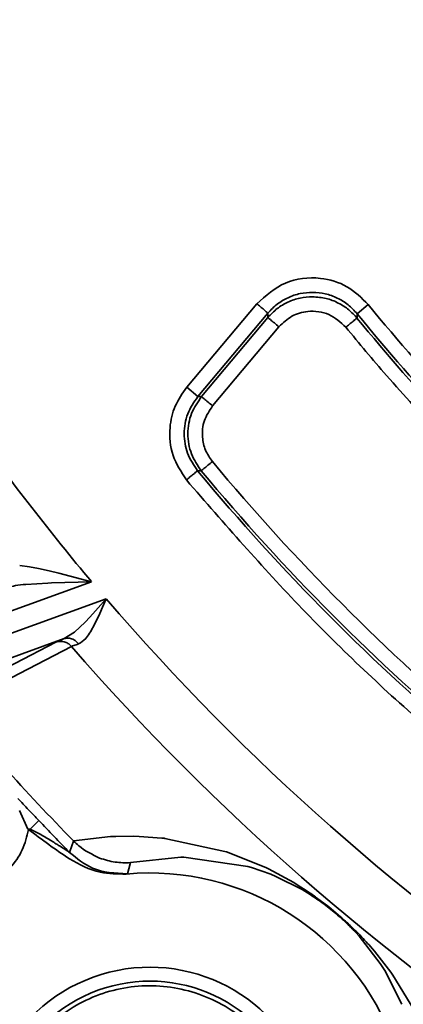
# Model space of a CAD drawing. Header units: millimetres. Extents: x -10540 to 6039, y -7467 to 6433.
# Tile 18 of 236: x -4561 to -4548, y -1981 to -1947. Entities that reach past the tile are written whole.
import ezdxf

# ---------------------------------------------------------------- set-up
doc = ezdxf.new("R2010")
doc.units = ezdxf.units.MM
doc.header["$LTSCALE"] = 8

msp = doc.modelspace()

# ---------------------------------------------------------------- linework, layer by layer
at = {"linetype": 'Continuous', "lineweight": 35}
for p, q in [((-4555.543, -1959.893), (-4553.117, -1957.002)), ((-4549.262, -1957.032), (-4549.65, -1957.347)), ((-4552.734, -1957.323), (-4555.16, -1960.215)), ((-4555.032, -1960.215), (-4552.735, -1957.477)), ((-4552.352, -1957.798), (-4554.649, -1960.536)), ((-4555.16, -1960.215), (-4555.543, -1959.893)), ((-4561.318, -1966.054), (-4560.983, -1966.097)), ((-4560.983, -1966.097), (-4560.672, -1966.155)), ((-4560.672, -1966.155), (-4560.295, -1966.238)), ((-4560.295, -1966.238), (-4559.961, -1966.32)), ((-4559.961, -1966.32), (-4559.572, -1966.42)), ((-4559.572, -1966.42), (-4558.833, -1966.614)), ((-4558.833, -1966.614), (-4562.723, -1968.03)), ((-4560.347, -1966.661), (-4561.107, -1966.707)), ((-4560.218, -1966.655), (-4560.347, -1966.661)), ((-4558.833, -1966.614), (-4560.218, -1966.655)), ((-4562.233, -1968.626), (-4558.33, -1967.205)), ((-4558.694, -1967.622), (-4558.33, -1967.205)), ((-4558.33, -1967.205), (-4558.458, -1967.501)), ((-4558.889, -1967.84), (-4558.694, -1967.622)), ((-4558.55, -1967.712), (-4558.776, -1968.183)), ((-4558.458, -1967.501), (-4558.55, -1967.712)), ((-4559.422, -1968.359), (-4559.057, -1968.019)), ((-4559.057, -1968.019), (-4558.889, -1967.84)), ((-4559.784, -1968.585), (-4559.422, -1968.359)), ((-4559.784, -1968.585), (-4561.96, -1969.378)), ((-4561.037, -1975.175), (-4561.32, -1974.523)), ((-4560.654, -1974.878), (-4560.96, -1975.168)), ((-4561.037, -1975.175), (-4560.96, -1975.168)), ((-4559.461, -1975.575), (-4558.179, -1975.431)), ((-4557.995, -1975.423), (-4557.384, -1975.418)), ((-4557.384, -1975.418), (-4557.183, -1975.423)), ((-4557.183, -1975.423), (-4556.407, -1975.48)), ((-4556.296, -1975.493), (-4554.229, -1975.94)), ((-4554.229, -1975.94), (-4554.164, -1975.961)), ((-4554.164, -1975.961), (-4552.803, -1976.504)), ((-4555.744, -1976.143), (-4557.488, -1976.331)), ((-4555.645, -1976.144), (-4555.744, -1976.143)), ((-4553.427, -1976.464), (-4555.645, -1976.144)), ((-4553.3, -1976.502), (-4553.427, -1976.464)), ((-4552.635, -1976.735), (-4553.3, -1976.502)), ((-4552.803, -1976.504), (-4552.716, -1976.546)), ((-4552.716, -1976.546), (-4551.843, -1977.02)), ((-4557.595, -1976.714), (-4557.639, -1976.726)), ((-4552.46, -1976.808), (-4552.635, -1976.735)), ((-4551.551, -1977.264), (-4552.46, -1976.808)), ((-4551.843, -1977.02), (-4551.721, -1977.094)), ((-4551.721, -1977.094), (-4551.382, -1977.312)), ((-4551.268, -1977.438), (-4551.551, -1977.264)), ((-4551.05, -1977.543), (-4550.628, -1977.862)), ((-4550.628, -1977.862), (-4550.223, -1978.202)), ((-4549.578, -1978.876), (-4549.695, -1978.748)), ((-4548.849, -1979.823), (-4549.578, -1978.876)), ((-4549.188, -1979.234), (-4549.051, -1979.392)), ((-4549.051, -1979.392), (-4548.488, -1980.113)), ((-4548.696, -1980.064), (-4548.849, -1979.823)), ((-4548.105, -1981.23), (-4548.696, -1980.064)), ((-4548.488, -1980.113), (-4548.413, -1980.219)), ((-4548.413, -1980.219), (-4547.687, -1981.407))]:
    msp.add_line(p, q, dxfattribs=at)
at = {"linetype": 'Continuous', "lineweight": 35, "flags": 128}
for points in [[(-4552.735, -1957.477), (-4552.734, -1957.391), (-4552.734, -1957.323)], [(-4549.65, -1957.347), (-4549.652, -1957.432), (-4549.653, -1957.498)], [(-4555.16, -1960.215), (-4555.088, -1960.215), (-4555.032, -1960.215)], [(-4555.038, -1962.779), (-4555.11, -1962.778), (-4555.167, -1962.777)], [(-4563.291, -1970.377), (-4561.49, -1969.442), (-4560.073, -1968.707)], [(-4559.527, -1968.852), (-4561.329, -1969.789), (-4562.743, -1970.525)], [(-4559.594, -1975.975), (-4559.515, -1975.755), (-4559.453, -1975.583)], [(-4557.488, -1976.331), (-4557.549, -1976.545), (-4557.595, -1976.714)]]:
    msp.add_lwpolyline(points, dxfattribs=at)
at = {"color": 4}
msp.add_circle((-4390.826, -2053.666), 496.895, dxfattribs=at)
at = {"linetype": 'Continuous', "lineweight": 35}
for centre, radius, start, end in [((-4497.359, -1914.829), 66.895, 219.11451, 223.33194), ((-4497.359, -1914.829), 67.493, 219.21225, 223.39066), ((-4497.359, -1914.829), 67.395, 219.11451, 223.33194), ((-4497.359, -1914.829), 80.378, 215.41399, 220.11019), ((-4497.359, -1914.829), 74.507, 219.73729, 240.26271), ((-4497.359, -1914.829), 75.105, 219.67317, 240.32683), ((-4497.359, -1914.829), 75.007, 219.73729, 240.26271), ((-4497.359, -1914.829), 80.378, 220.66356, 252.11019), ((-4497.359, -1914.829), 82.361, 220.98969, 252.29115), ((-4497.359, -1914.829), 86.872, 219.73454, 224.36749), ((-4497.359, -1914.829), 87.247, 223.49234, 224.49403), ((-4556.817, -1985.688), 9, 20, 95.2394), ((-4556.817, -1985.688), 5.741, 20, 200), ((-4556.817, -1985.688), 5.259, 20, 200)]:
    msp.add_arc(centre, radius, start, end, dxfattribs=at)
for points, knots in [([(-4553.117, -1957.002), (-4552.807, -1956.725), (-4552.186, -1956.171), (-4550.994, -1956.042), (-4549.959, -1956.349), (-4549.495, -1956.804), (-4549.262, -1957.032)], [0, 0, 0, 0, 0.279666, 0.559244, 0.779529, 1, 1, 1, 1]), ([(-4552.735, -1957.477), (-4552.633, -1957.37), (-4552.43, -1957.156), (-4552.045, -1956.935), (-4551.628, -1956.788), (-4551.334, -1956.77), (-4551.188, -1956.762)], [0, 0, 0, 0, 0.250676, 0.500812, 0.750683, 1, 1, 1, 1]), ([(-4551.185, -1956.608), (-4551.332, -1956.616), (-4551.625, -1956.633), (-4552.044, -1956.781), (-4552.429, -1957.002), (-4552.632, -1957.216), (-4552.734, -1957.323)], [0, 0, 0, 0, 0.2493134, 0.4991942, 0.7493365, 1, 1, 1, 1]), ([(-4551.188, -1956.763), (-4551.032, -1956.774), (-4550.724, -1956.797), (-4550.299, -1956.963), (-4549.933, -1957.194), (-4549.744, -1957.399), (-4549.653, -1957.498)], [0, 0, 0, 0, 0.266177, 0.525276, 0.771299, 1, 1, 1, 1]), ([(-4549.65, -1957.347), (-4549.75, -1957.239), (-4549.949, -1957.022), (-4550.33, -1956.795), (-4550.746, -1956.641), (-4551.039, -1956.619), (-4551.185, -1956.608)], [0, 0, 0, 0, 0.250059, 0.500201, 0.75039, 1, 1, 1, 1]), ([(-4552.734, -1957.323), (-4552.741, -1957.317), (-4552.756, -1957.304), (-4552.86, -1957.217), (-4552.988, -1957.11), (-4553.075, -1957.037), (-4553.117, -1957.002)], [0, 0, 0, 0, 0.270438, 0.562384, 0.78956, 1, 1, 1, 1]), ([(-4550.041, -1957.814), (-4550.224, -1957.646), (-4550.591, -1957.309), (-4551.305, -1957.221), (-4551.928, -1957.396), (-4552.21, -1957.664), (-4552.352, -1957.798)], [0, 0, 0, 0, 0.279362, 0.559454, 0.779645, 1, 1, 1, 1]), ([(-4552.352, -1957.798), (-4552.406, -1957.753), (-4552.518, -1957.659), (-4552.645, -1957.552), (-4552.721, -1957.489), (-4552.73, -1957.481), (-4552.735, -1957.477)], [0, 0, 0, 0, 0.270438, 0.5623837, 0.7895599, 1, 1, 1, 1]), ([(-4549.653, -1957.498), (-4549.661, -1957.504), (-4549.676, -1957.517), (-4549.781, -1957.602), (-4549.911, -1957.708), (-4549.998, -1957.78), (-4550.041, -1957.814)], [0, 0, 0, 0, 0.270438, 0.562384, 0.78956, 1, 1, 1, 1]), ([(-4546.769, -1961.538), (-4547.398, -1960.859), (-4548.521, -1959.646), (-4549.576, -1958.374), (-4550.041, -1957.814)], [0, 0, 0, 0, 0.559999, 1, 1, 1, 1]), ([(-4555.552, -1963.096), (-4555.731, -1962.822), (-4556.089, -1962.275), (-4556.169, -1961.348), (-4555.983, -1960.523), (-4555.69, -1960.103), (-4555.543, -1959.893)], [0, 0, 0, 0, 0.279791, 0.559602, 0.779648, 1, 1, 1, 1]), ([(-4555.16, -1960.215), (-4555.291, -1960.408), (-4555.553, -1960.793), (-4555.663, -1961.494), (-4555.558, -1962.196), (-4555.298, -1962.583), (-4555.167, -1962.777)], [0, 0, 0, 0, 0.2499989, 0.4999566, 0.7495742, 1, 1, 1, 1]), ([(-4555.038, -1962.779), (-4555.165, -1962.592), (-4555.426, -1962.206), (-4555.539, -1961.496), (-4555.423, -1960.786), (-4555.16, -1960.401), (-4555.032, -1960.215)], [0, 0, 0, 0, 0.242281, 0.5, 0.757719, 1, 1, 1, 1]), ([(-4554.649, -1960.536), (-4554.703, -1960.491), (-4554.815, -1960.397), (-4554.943, -1960.29), (-4555.018, -1960.227), (-4555.028, -1960.219), (-4555.032, -1960.215)], [0, 0, 0, 0, 0.270438, 0.562384, 0.78956, 1, 1, 1, 1]), ([(-4554.649, -1960.536), (-4554.757, -1960.7), (-4554.974, -1961.026), (-4555.026, -1961.583), (-4554.916, -1962.079), (-4554.741, -1962.333), (-4554.654, -1962.459)], [0, 0, 0, 0, 0.279018, 0.558579, 0.779672, 1, 1, 1, 1]), ([(-4554.654, -1962.459), (-4554.708, -1962.504), (-4554.82, -1962.598), (-4554.948, -1962.704), (-4555.024, -1962.767), (-4555.034, -1962.775), (-4555.038, -1962.779)], [0, 0, 0, 0, 0.270438, 0.562384, 0.78956, 1, 1, 1, 1]), ([(-4555.167, -1962.777), (-4555.175, -1962.783), (-4555.19, -1962.796), (-4555.294, -1962.882), (-4555.423, -1962.989), (-4555.51, -1963.061), (-4555.552, -1963.096)], [0, 0, 0, 0, 0.270438, 0.562384, 0.78956, 1, 1, 1, 1]), ([(-4534.787, -1980.52), (-4536.961, -1979.196), (-4541.309, -1976.55), (-4546.846, -1972.105), (-4551.619, -1967.625), (-4554.241, -1964.606), (-4555.552, -1963.096)], [0, 0, 0, 0, 0.2799795, 0.5599601, 0.7799805, 1, 1, 1, 1]), ([(-4561.107, -1966.707), (-4561.232, -1966.719), (-4561.453, -1966.741), (-4561.63, -1966.788), (-4561.707, -1966.809)], [0, 0, 0, 0, 0.5662, 1, 1, 1, 1]), ([(-4558.776, -1968.183), (-4558.861, -1968.332), (-4559.02, -1968.611), (-4559.2, -1968.718), (-4559.284, -1968.769)], [0, 0, 0, 0, 0.531582, 1, 1, 1, 1]), ([(-4560.073, -1968.707), (-4560.041, -1968.693), (-4559.986, -1968.667), (-4559.845, -1968.61), (-4559.784, -1968.585)], [0, 0, 0, 0, 0.56032, 1, 1, 1, 1]), ([(-4560.073, -1968.707), (-4560.019, -1968.694), (-4559.91, -1968.666), (-4559.752, -1968.695), (-4559.62, -1968.759), (-4559.558, -1968.821), (-4559.527, -1968.852)], [0, 0, 0, 0, 0.274324, 0.561394, 0.785675, 1, 1, 1, 1]), ([(-4559.784, -1968.585), (-4559.736, -1968.574), (-4559.637, -1968.552), (-4559.492, -1968.592), (-4559.37, -1968.667), (-4559.312, -1968.735), (-4559.284, -1968.769)], [0, 0, 0, 0, 0.273958, 0.561486, 0.786042, 1, 1, 1, 1]), ([(-4559.284, -1968.769), (-4559.343, -1968.788), (-4559.46, -1968.825), (-4559.505, -1968.843), (-4559.527, -1968.852)], [0, 0, 0, 0, 0.506259, 1, 1, 1, 1]), ([(-4561.381, -1974.11), (-4561.26, -1974.238), (-4561.031, -1974.48), (-4560.774, -1974.751), (-4560.654, -1974.878)], [0, 0, 0, 0, 0.532391, 1, 1, 1, 1]), ([(-4561.01, -1975.184), (-4561.071, -1975.425), (-4561.191, -1975.908), (-4561.706, -1976.66), (-4562.277, -1976.962), (-4562.625, -1977.145)], [0, 0, 0, 0, 0.280253, 0.560864, 1, 1, 1, 1]), ([(-4561.01, -1975.184), (-4561.015, -1975.181), (-4561.022, -1975.176), (-4561.032, -1975.173), (-4561.036, -1975.173), (-4561.037, -1975.173)], [0, 0, 0, 0, 0.5266701, 0.9061557, 1, 1, 1, 1]), ([(-4557.639, -1976.726), (-4557.941, -1976.723), (-4558.634, -1976.716), (-4559.532, -1976.265), (-4560.316, -1975.707), (-4560.779, -1975.359), (-4561.01, -1975.184)], [0, 0, 0, 0, 0.236319, 0.542624, 0.770975, 1, 1, 1, 1]), ([(-4560.96, -1975.168), (-4560.836, -1975.232), (-4560.581, -1975.361), (-4560.34, -1975.506), (-4560.217, -1975.58)], [0, 0, 0, 0, 0.488724, 1, 1, 1, 1]), ([(-4560.217, -1975.58), (-4560.165, -1975.612), (-4560.072, -1975.669), (-4559.982, -1975.727), (-4559.942, -1975.752)], [0, 0, 0, 0, 0.5550142, 1, 1, 1, 1]), ([(-4559.453, -1975.583), (-4559.454, -1975.582), (-4559.457, -1975.579), (-4559.46, -1975.576), (-4559.461, -1975.575)], [0, 0, 0, 0, 0.5600127, 1, 1, 1, 1]), ([(-4558.553, -1976.173), (-4558.808, -1976.05), (-4559.136, -1975.892), (-4559.395, -1975.639), (-4559.453, -1975.583)], [0, 0, 0, 0, 0.777653, 1, 1, 1, 1]), ([(-4558.179, -1975.431), (-4558.145, -1975.43), (-4558.084, -1975.427), (-4558.022, -1975.424), (-4557.995, -1975.423)], [0, 0, 0, 0, 0.5599942, 1, 1, 1, 1]), ([(-4556.407, -1975.48), (-4556.387, -1975.483), (-4556.35, -1975.487), (-4556.312, -1975.491), (-4556.296, -1975.493)], [0, 0, 0, 0, 0.559992, 1, 1, 1, 1]), ([(-4559.942, -1975.752), (-4559.929, -1975.76), (-4559.904, -1975.776), (-4559.879, -1975.792), (-4559.867, -1975.8)], [0, 0, 0, 0, 0.500024, 1, 1, 1, 1]), ([(-4559.867, -1975.8), (-4559.794, -1975.848), (-4559.697, -1975.91), (-4559.615, -1975.963), (-4559.596, -1975.975), (-4559.595, -1975.975), (-4559.594, -1975.975)], [0, 0, 0, 0, 0.648978, 0.850784, 0.929327, 1, 1, 1, 1]), ([(-4557.595, -1976.714), (-4558.016, -1976.695), (-4558.767, -1976.661), (-4559.342, -1976.185), (-4559.594, -1975.975)], [0, 0, 0, 0, 0.56, 1, 1, 1, 1]), ([(-4557.488, -1976.331), (-4557.666, -1976.334), (-4558.029, -1976.34), (-4558.376, -1976.23), (-4558.553, -1976.173)], [0, 0, 0, 0, 0.489261, 1, 1, 1, 1]), ([(-4551.382, -1977.312), (-4551.323, -1977.351), (-4551.217, -1977.423), (-4551.101, -1977.506), (-4551.05, -1977.543)], [0, 0, 0, 0, 0.557334, 1, 1, 1, 1]), ([(-4550.324, -1978.142), (-4550.4, -1978.077), (-4550.559, -1977.943), (-4550.915, -1977.669), (-4551.12, -1977.535), (-4551.268, -1977.438)], [0, 0, 0, 0, 0.207922, 0.429709, 1, 1, 1, 1]), ([(-4549.695, -1978.748), (-4549.788, -1978.65), (-4549.921, -1978.511), (-4550.151, -1978.294), (-4550.268, -1978.191), (-4550.324, -1978.142)], [0, 0, 0, 0, 0.562291, 0.792277, 1, 1, 1, 1]), ([(-4550.223, -1978.202), (-4550.11, -1978.303), (-4549.884, -1978.505), (-4549.521, -1978.865), (-4549.321, -1979.086), (-4549.188, -1979.234)], [0, 0, 0, 0, 0.253018, 0.503494, 1, 1, 1, 1]), ([(-4552.024, -1983.944), (-4552.325, -1983.343), (-4552.925, -1982.141), (-4554.614, -1980.949), (-4556.586, -1980.46), (-4558.607, -1980.771), (-4560.354, -1981.831), (-4561.55, -1983.474), (-4562.078, -1985.472), (-4561.766, -1986.779), (-4561.609, -1987.433)], [0, 0, 0, 0, 0.125001, 0.25, 0.375, 0.500001, 0.625001, 0.750001, 0.875001, 1, 1, 1, 1])]:
    msp.add_open_spline(points, degree=3, knots=knots, dxfattribs=at)

doc.saveas('drawing.dxf')
